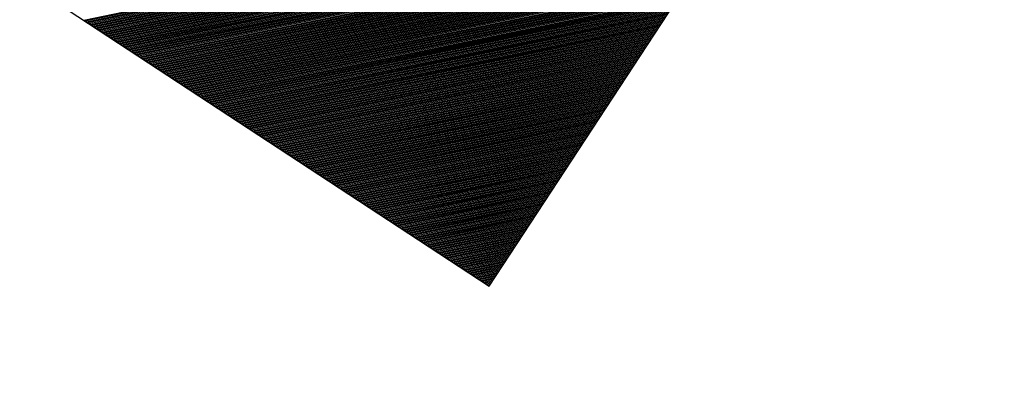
# Model space of a CAD drawing. Extents: x 448150 to 449332, y 437108 to 438384.
# Tile 76 of 172: x 448919.148 to 448921.118, y 437412.731 to 437413.445. Entities that reach past the tile are written whole.
import ezdxf

# ---------------------------------------------------------------- set-up
doc = ezdxf.new("R2010")
doc.units = 0
doc.header["$LTSCALE"] = 2
doc.header["$MEASUREMENT"] = 0
doc.linetypes.add('AUSGEZOGEN', pattern=[0])
doc.layers.get('0').update_dxf_attribs({"linetype": 'AUSGEZOGEN'})
for name, color, linetype in [('FBRTOP', 250, 'AUSGEZOGEN'), ('MULDE', 250, 'AUSGEZOGEN'), ('SCHLITZRINNE', 200, 'AUSGEZOGEN'), ('SIGNATUR', 4, 'AUSGEZOGEN')]:
    doc.layers.add(name, color=color, linetype=linetype)

# ---------------------------------------------------------------- blocks, each defined once
blk = doc.blocks.new('*X503')
at = {"color": 0}
for p, q in [((87.05384, 259.48871), (87.49544, 259.93031)), ((87.05384, 259.49012), (87.49403, 259.93031)), ((87.05384, 259.49154), (87.49261, 259.93031)), ((87.05384, 259.49295), (87.4912, 259.93031)), ((87.05384, 259.49437), (87.48979, 259.93031)), ((87.05384, 259.49578), (87.48837, 259.93031)), ((87.05384, 259.49719), (87.48696, 259.93031)), ((87.05384, 259.49861), (87.48554, 259.93031)), ((87.05384, 259.50002), (87.48413, 259.93031)), ((87.05384, 259.50144), (87.48271, 259.93031)), ((87.05384, 259.50285), (87.4813, 259.93031)), ((87.05384, 259.50426), (87.47989, 259.93031)), ((87.05384, 259.50568), (87.47847, 259.93031)), ((87.05384, 259.50709), (87.47706, 259.93031)), ((87.05384, 259.50851), (87.47564, 259.93031)), ((87.05384, 259.50992), (87.47423, 259.93031)), ((87.05384, 259.51134), (87.47282, 259.93031)), ((87.05384, 259.51275), (87.4714, 259.93031)), ((87.05384, 259.51416), (87.46999, 259.93031)), ((87.05384, 259.51558), (87.46857, 259.93031)), ((87.05384, 259.51699), (87.46716, 259.93031)), ((87.05384, 259.51841), (87.46574, 259.93031)), ((87.05384, 259.51982), (87.46433, 259.93031)), ((87.05384, 259.52124), (87.46292, 259.93031)), ((87.05384, 259.52265), (87.4615, 259.93031)), ((87.05384, 259.52406), (87.46009, 259.93031)), ((87.05384, 259.52548), (87.45867, 259.93031)), ((87.05384, 259.52689), (87.45726, 259.93031)), ((87.05384, 259.52831), (87.45584, 259.93031)), ((87.05384, 259.52972), (87.45443, 259.93031)), ((87.05384, 259.53113), (87.45302, 259.93031)), ((87.05384, 259.53255), (87.4516, 259.93031)), ((87.05384, 259.53396), (87.45019, 259.93031)), ((87.05384, 259.53538), (87.44877, 259.93031)), ((87.05384, 259.53679), (87.44736, 259.93031)), ((87.05384, 259.53821), (87.44595, 259.93031)), ((87.05384, 259.53962), (87.44453, 259.93031)), ((87.05384, 259.54103), (87.44312, 259.93031)), ((87.05384, 259.54245), (87.4417, 259.93031)), ((87.05384, 259.54386), (87.44029, 259.93031)), ((87.05384, 259.54528), (87.43887, 259.93031)), ((87.05384, 259.54669), (87.43746, 259.93031)), ((87.05384, 259.54811), (87.43605, 259.93031)), ((87.05384, 259.54952), (87.43463, 259.93031)), ((87.05384, 259.55093), (87.43322, 259.93031)), ((87.05384, 259.55235), (87.4318, 259.93031)), ((87.05384, 259.55376), (87.43039, 259.93031)), ((87.05384, 259.55518), (87.42897, 259.93031)), ((87.05384, 259.55659), (87.42756, 259.93031)), ((87.05384, 259.558), (87.42615, 259.93031)), ((87.05384, 259.55942), (87.42473, 259.93031)), ((87.05384, 259.56083), (87.42332, 259.93031)), ((87.05384, 259.56225), (87.4219, 259.93031)), ((87.05384, 259.56366), (87.42049, 259.93031)), ((87.05384, 259.56508), (87.41908, 259.93031)), ((87.05384, 259.56649), (87.41766, 259.93031)), ((87.05384, 259.5679), (87.41625, 259.93031)), ((87.05384, 259.56932), (87.41483, 259.93031)), ((87.05384, 259.57073), (87.41342, 259.93031)), ((87.05384, 259.57215), (87.412, 259.93031)), ((87.05384, 259.57356), (87.41059, 259.93031)), ((87.05384, 259.57498), (87.40918, 259.93031)), ((87.05384, 259.57639), (87.40776, 259.93031)), ((87.05384, 259.5778), (87.40635, 259.93031)), ((87.05384, 259.57922), (87.40493, 259.93031)), ((87.05384, 259.58063), (87.40352, 259.93031)), ((87.05384, 259.58205), (87.4021, 259.93031)), ((87.05384, 259.58346), (87.40069, 259.93031)), ((87.05384, 259.58487), (87.39928, 259.93031)), ((87.05384, 259.58629), (87.39786, 259.93031)), ((87.05384, 259.5877), (87.39645, 259.93031)), ((87.05384, 259.58912), (87.39503, 259.93031)), ((87.05384, 259.59053), (87.39362, 259.93031)), ((87.05384, 259.59195), (87.39221, 259.93031)), ((87.05384, 259.59336), (87.39079, 259.93031)), ((87.05384, 259.59477), (87.38938, 259.93031)), ((87.05384, 259.59619), (87.38796, 259.93031)), ((87.05384, 259.5976), (87.38655, 259.93031)), ((87.05384, 259.59902), (87.38513, 259.93031)), ((87.05384, 259.60043), (87.38372, 259.93031)), ((87.05384, 259.60185), (87.38231, 259.93031)), ((87.05384, 259.60326), (87.38089, 259.93031)), ((87.05384, 259.60467), (87.37948, 259.93031)), ((87.05384, 259.60609), (87.37806, 259.93031)), ((87.05384, 259.6075), (87.37665, 259.93031)), ((87.05384, 259.60892), (87.37523, 259.93031)), ((87.05384, 259.61033), (87.37382, 259.93031)), ((87.05384, 259.61174), (87.37241, 259.93031)), ((87.05384, 259.61316), (87.37099, 259.93031)), ((87.05384, 259.61457), (87.36958, 259.93031)), ((87.05384, 259.61599), (87.36816, 259.93031)), ((87.05384, 259.6174), (87.36675, 259.93031)), ((87.05384, 259.61882), (87.36534, 259.93031)), ((87.05384, 259.62023), (87.36392, 259.93031)), ((87.05384, 259.62164), (87.36251, 259.93031)), ((87.05384, 259.62306), (87.36109, 259.93031)), ((87.05384, 259.62447), (87.35968, 259.93031)), ((87.05384, 259.62589), (87.35826, 259.93031)), ((87.05384, 259.6273), (87.35685, 259.93031)), ((87.05384, 259.62872), (87.35544, 259.93031)), ((87.05384, 259.63013), (87.35402, 259.93031)), ((87.05384, 259.63154), (87.35261, 259.93031)), ((87.05384, 259.63296), (87.35119, 259.93031)), ((87.05384, 259.63437), (87.34978, 259.93031)), ((87.05384, 259.63579), (87.34836, 259.93031)), ((87.05384, 259.6372), (87.34695, 259.93031)), ((87.05384, 259.63861), (87.34554, 259.93031)), ((87.05384, 259.64003), (87.34412, 259.93031)), ((87.05384, 259.64144), (87.34271, 259.93031)), ((87.05384, 259.64286), (87.34129, 259.93031)), ((87.05384, 259.64427), (87.33988, 259.93031)), ((87.05384, 259.64569), (87.33847, 259.93031)), ((87.05384, 259.6471), (87.33705, 259.93031)), ((87.05384, 259.64851), (87.33564, 259.93031)), ((87.05384, 259.64993), (87.33422, 259.93031)), ((87.05384, 259.65134), (87.33281, 259.93031)), ((87.05384, 259.65276), (87.33139, 259.93031)), ((87.05384, 259.65417), (87.32998, 259.93031)), ((87.05384, 259.65559), (87.32857, 259.93031)), ((87.05384, 259.657), (87.32715, 259.93031)), ((87.05384, 259.65841), (87.32574, 259.93031)), ((87.05384, 259.65983), (87.32432, 259.93031)), ((87.05384, 259.66124), (87.32291, 259.93031)), ((87.05384, 259.66266), (87.32149, 259.93031)), ((87.05384, 259.66407), (87.32008, 259.93031)), ((87.05384, 259.66548), (87.31867, 259.93031)), ((87.05384, 259.6669), (87.31725, 259.93031)), ((87.05384, 259.66831), (87.31584, 259.93031)), ((87.05384, 259.66973), (87.31442, 259.93031)), ((87.05384, 259.67114), (87.31301, 259.93031)), ((87.05384, 259.67256), (87.3116, 259.93031)), ((87.05384, 259.67397), (87.31018, 259.93031)), ((87.05384, 259.67538), (87.30877, 259.93031)), ((87.05384, 259.6768), (87.30735, 259.93031)), ((87.05384, 259.67821), (87.30594, 259.93031)), ((87.05384, 259.67963), (87.30452, 259.93031)), ((87.05384, 259.68104), (87.30311, 259.93031)), ((87.05384, 259.68246), (87.3017, 259.93031)), ((87.05384, 259.68387), (87.30028, 259.93031)), ((87.05384, 259.68528), (87.29887, 259.93031)), ((87.05384, 259.6867), (87.29745, 259.93031)), ((87.05384, 259.68811), (87.29604, 259.93031)), ((87.05384, 259.68953), (87.29462, 259.93031)), ((87.05384, 259.69094), (87.29321, 259.93031)), ((87.05384, 259.69235), (87.2918, 259.93031)), ((87.05384, 259.69377), (87.29038, 259.93031)), ((87.05384, 259.69518), (87.28897, 259.93031)), ((87.05384, 259.6966), (87.28755, 259.93031)), ((87.05384, 259.69801), (87.28614, 259.93031)), ((87.05384, 259.69943), (87.28473, 259.93031)), ((87.05384, 259.70084), (87.28331, 259.93031)), ((87.05384, 259.70225), (87.2819, 259.93031)), ((87.05384, 259.70367), (87.28048, 259.93031)), ((87.05384, 259.70508), (87.27907, 259.93031)), ((87.05384, 259.7065), (87.27765, 259.93031)), ((87.05384, 259.70791), (87.27624, 259.93031)), ((87.05384, 259.70933), (87.27483, 259.93031)), ((87.05384, 259.71074), (87.27341, 259.93031)), ((87.05384, 259.71215), (87.272, 259.93031)), ((87.05384, 259.71357), (87.27058, 259.93031)), ((87.05384, 259.71498), (87.26917, 259.93031)), ((87.05384, 259.7164), (87.26775, 259.93031)), ((87.05384, 259.71781), (87.26634, 259.93031)), ((87.05384, 259.71922), (87.26493, 259.93031)), ((87.05384, 259.72064), (87.26351, 259.93031)), ((87.05384, 259.72205), (87.2621, 259.93031)), ((87.05384, 259.72347), (87.26068, 259.93031)), ((87.05384, 259.72488), (87.25927, 259.93031)), ((87.05384, 259.7263), (87.25786, 259.93031)), ((87.05384, 259.72771), (87.25644, 259.93031)), ((87.05384, 259.72912), (87.25503, 259.93031)), ((87.05384, 259.73054), (87.25361, 259.93031)), ((87.05384, 259.73195), (87.2522, 259.93031)), ((87.05384, 259.73337), (87.25078, 259.93031)), ((87.05384, 259.73478), (87.24937, 259.93031)), ((87.05384, 259.7362), (87.24796, 259.93031)), ((87.05384, 259.73761), (87.24654, 259.93031)), ((87.05384, 259.73902), (87.24513, 259.93031)), ((87.05384, 259.74044), (87.24371, 259.93031)), ((87.05384, 259.74185), (87.2423, 259.93031)), ((87.05384, 259.74327), (87.24088, 259.93031)), ((87.05384, 259.74468), (87.23947, 259.93031)), ((87.05384, 259.7461), (87.23806, 259.93031)), ((87.05384, 259.74751), (87.23664, 259.93031)), ((87.05384, 259.74892), (87.23523, 259.93031)), ((87.05384, 259.75034), (87.23381, 259.93031)), ((87.05384, 259.75175), (87.2324, 259.93031)), ((87.05384, 259.75317), (87.23098, 259.93031)), ((87.05384, 259.75458), (87.22957, 259.93031)), ((87.05384, 259.75599), (87.22816, 259.93031)), ((87.05384, 259.75741), (87.22674, 259.93031)), ((87.05384, 259.75882), (87.22533, 259.93031)), ((87.05384, 259.76024), (87.22391, 259.93031)), ((87.05384, 259.76165), (87.2225, 259.93031)), ((87.05384, 259.76307), (87.22109, 259.93031)), ((87.05384, 259.76448), (87.21967, 259.93031)), ((87.05384, 259.76589), (87.21826, 259.93031)), ((87.05384, 259.76731), (87.21684, 259.93031)), ((87.05384, 259.76872), (87.21543, 259.93031)), ((87.05384, 259.77014), (87.21401, 259.93031)), ((87.05384, 259.77155), (87.2126, 259.93031)), ((87.05384, 259.77297), (87.21119, 259.93031)), ((87.05384, 259.77438), (87.20977, 259.93031)), ((87.05384, 259.77579), (87.20836, 259.93031)), ((87.05384, 259.77721), (87.20694, 259.93031)), ((87.05384, 259.77862), (87.20553, 259.93031)), ((87.05384, 259.78004), (87.20411, 259.93031)), ((87.05384, 259.78145), (87.2027, 259.93031)), ((87.05384, 259.78286), (87.20129, 259.93031)), ((87.05384, 259.78428), (87.19987, 259.93031)), ((87.05384, 259.78569), (87.19846, 259.93031)), ((87.05384, 259.78711), (87.19704, 259.93031)), ((87.05384, 259.78852), (87.19563, 259.93031)), ((87.05384, 259.78994), (87.19422, 259.93031)), ((87.05384, 259.79135), (87.1928, 259.93031)), ((87.05384, 259.79276), (87.19139, 259.93031)), ((87.05384, 259.79418), (87.18997, 259.93031)), ((87.05384, 259.79559), (87.18856, 259.93031)), ((87.05384, 259.79701), (87.18714, 259.93031)), ((87.05384, 259.79842), (87.18573, 259.93031)), ((87.05384, 259.79984), (87.18432, 259.93031)), ((87.05384, 259.80125), (87.1829, 259.93031)), ((87.05384, 259.80266), (87.18149, 259.93031)), ((87.05384, 259.80408), (87.18007, 259.93031)), ((87.05384, 259.80549), (87.17866, 259.93031)), ((87.05384, 259.80691), (87.17724, 259.93031)), ((87.05384, 259.80832), (87.17583, 259.93031)), ((87.05384, 259.80973), (87.17442, 259.93031)), ((87.05384, 259.81115), (87.173, 259.93031)), ((87.05384, 259.81256), (87.17159, 259.93031)), ((87.05384, 259.81398), (87.17017, 259.93031)), ((87.05384, 259.81539), (87.16876, 259.93031)), ((87.05384, 259.81681), (87.16735, 259.93031)), ((87.05384, 259.81822), (87.16593, 259.93031)), ((87.05384, 259.81963), (87.16452, 259.93031)), ((87.05384, 259.82105), (87.1631, 259.93031)), ((87.05384, 259.82246), (87.16169, 259.93031)), ((87.05384, 259.82388), (87.16027, 259.93031)), ((87.05384, 259.82529), (87.15886, 259.93031)), ((87.05384, 259.82671), (87.15745, 259.93031)), ((87.05384, 259.82812), (87.15603, 259.93031)), ((87.05384, 259.82953), (87.15462, 259.93031)), ((87.05384, 259.83095), (87.1532, 259.93031)), ((87.05384, 259.83236), (87.15179, 259.93031)), ((87.05384, 259.83378), (87.15037, 259.93031)), ((87.05384, 259.83519), (87.14896, 259.93031)), ((87.05384, 259.8366), (87.14755, 259.93031)), ((87.05384, 259.83802), (87.14613, 259.93031)), ((87.05384, 259.83943), (87.14472, 259.93031)), ((87.05384, 259.84085), (87.1433, 259.93031)), ((87.05384, 259.84226), (87.14189, 259.93031)), ((87.05384, 259.84368), (87.14048, 259.93031)), ((87.05384, 259.84509), (87.13906, 259.93031)), ((87.05384, 259.8465), (87.13765, 259.93031)), ((87.05384, 259.84792), (87.13623, 259.93031)), ((87.05384, 259.84933), (87.13482, 259.93031)), ((87.05384, 259.85075), (87.1334, 259.93031)), ((87.05384, 259.85216), (87.13199, 259.93031)), ((87.05384, 259.85358), (87.13058, 259.93031)), ((87.05384, 259.85499), (87.12916, 259.93031)), ((87.05384, 259.8564), (87.12775, 259.93031)), ((87.05384, 259.85782), (87.12633, 259.93031)), ((87.05384, 259.85923), (87.12492, 259.93031)), ((87.05384, 259.86065), (87.1235, 259.93031)), ((87.05384, 259.86206), (87.12209, 259.93031)), ((87.05384, 259.86347), (87.12068, 259.93031)), ((87.05384, 259.86489), (87.11926, 259.93031)), ((87.05384, 259.8663), (87.11785, 259.93031)), ((87.05384, 259.86772), (87.11643, 259.93031)), ((87.05384, 259.86913), (87.11502, 259.93031)), ((87.05384, 259.87055), (87.11361, 259.93031)), ((87.05384, 259.87196), (87.11219, 259.93031)), ((87.05384, 259.87337), (87.11078, 259.93031)), ((87.05384, 259.87479), (87.10936, 259.93031)), ((87.05384, 259.8762), (87.10795, 259.93031)), ((87.05384, 259.87762), (87.10653, 259.93031)), ((87.05384, 259.87903), (87.10512, 259.93031)), ((87.05384, 259.88045), (87.10371, 259.93031)), ((87.05384, 259.88186), (87.10229, 259.93031)), ((87.05384, 259.88327), (87.10088, 259.93031)), ((87.05384, 259.88469), (87.09946, 259.93031)), ((87.05384, 259.8861), (87.09805, 259.93031)), ((87.05384, 259.88752), (87.09663, 259.93031)), ((87.05384, 259.88893), (87.09522, 259.93031)), ((87.05384, 259.89034), (87.09381, 259.93031)), ((87.05384, 259.89176), (87.09239, 259.93031)), ((87.05384, 259.89317), (87.09098, 259.93031)), ((87.05384, 259.89459), (87.08956, 259.93031)), ((87.05384, 259.896), (87.08815, 259.93031)), ((87.05384, 259.89742), (87.08674, 259.93031)), ((87.05384, 259.89883), (87.08532, 259.93031)), ((87.05384, 259.90024), (87.08391, 259.93031)), ((87.05384, 259.90166), (87.08249, 259.93031)), ((87.05384, 259.90307), (87.08108, 259.93031)), ((87.05384, 259.90449), (87.07966, 259.93031)), ((87.05384, 259.9059), (87.07825, 259.93031)), ((87.05384, 259.90732), (87.07684, 259.93031)), ((87.05384, 259.90873), (87.07542, 259.93031)), ((87.05384, 259.91014), (87.07401, 259.93031)), ((87.05384, 259.91156), (87.07259, 259.93031)), ((87.05384, 259.91297), (87.07118, 259.93031)), ((87.05384, 259.91439), (87.06976, 259.93031)), ((87.05384, 259.9158), (87.06835, 259.93031)), ((87.05384, 259.91721), (87.06694, 259.93031)), ((87.05384, 259.91863), (87.06552, 259.93031)), ((87.05384, 259.92004), (87.06411, 259.93031)), ((87.05384, 259.92146), (87.06269, 259.93031)), ((87.05384, 259.92287), (87.06128, 259.93031)), ((87.05384, 259.92429), (87.05987, 259.93031)), ((87.05384, 259.9257), (87.05845, 259.93031)), ((87.05384, 259.92711), (87.05704, 259.93031)), ((87.05384, 259.92853), (87.05562, 259.93031))]:
    blk.add_line(p, q, dxfattribs=at)
blk = doc.blocks.new('SGMAST')
at = {"color": 0}
blk.add_lwpolyline([(-1.00005, -0.99937), (1.00035, -0.99937), (1.00035, 1.00028), (-1.00005, 1.00028)], close=True, dxfattribs=at)
blk.add_blockref('*X503', (-88.0539, -258.93003), dxfattribs=at)

msp = doc.modelspace()

# ---------------------------------------------------------------- hatches: boundary and pattern name
at = {"layer": 'SCHLITZRINNE'}
h = msp.add_hatch(dxfattribs=at)
h.set_pattern_fill('_USER', color=256, scale=1.5, angle=45, style=0, pattern_type=0)
h.set_pattern_definition([(0.19809, (448696.2442, 437758.0261), (-0.005186, 1.499991), [])])
edge = h.paths.add_edge_path()
edge.add_arc((450103.9435, 439168.6427), 1992.8513, 225.2539309, 225.3265046)
edge.add_arc((450104.3794, 439169.0836), 1993.4714, 225.3265046, 225.6855134)
edge.add_arc((450114.1125, 439179.0524), 2007.4037, 225.6855135, 226.0432744)
edge.add_arc((450116.3736, 439181.3974), 2010.6613, 226.0432744, 226.4003423)
edge.add_arc((450108.3452, 439172.9666), 1999.0194, 226.4003422, 226.7584483)
edge.add_arc((450107.3589, 439171.9178), 1997.5796, 226.7584483, 227.1168979)
edge.add_arc((450114.2204, 439179.3061), 2007.6627, 227.1168979, 227.4744462)
edge.add_arc((450112.0441, 439176.9332), 2004.4428, 227.4744462, 227.8323801)
edge.add_arc((450107.8237, 439172.2735), 1998.156, 227.8323803, 228.1908768)
edge.add_arc((450107.6634, 439172.0942), 1997.9155, 228.1908768, 228.5497478)
edge.add_arc((450107.0339, 439171.3814), 1996.9645, 228.5497478, 228.9087041)
edge.add_arc((450111.572, 439176.5853), 2003.8692, 228.9087041, 229.2659637)
edge.add_arc((450119.0927, 439185.3184), 2015.3943, 229.2659637, 229.6222003)
edge.add_arc((450115.1341, 439180.6634), 2009.2837, 229.6222003, 229.9799192)
edge.add_arc((450101.8076, 439164.7928), 1988.56, 229.9799192, 230.3394973)
edge.add_arc((450135.9052, 439205.9211), 2041.9846, 230.3394973, 230.6991443)
edge.add_arc((450015.7877, 439059.1707), 1852.3431, 230.6991443, 231.0767531)
edge.add_arc((450440.0375, 439584.513), 2527.6004, 231.0767531, 231.4132105)
edge.add_arc((449605.1762, 438538.2056), 1189.0368, 231.4132106, 231.9037651)
edge.add_arc((451876.5991, 441435.4507), 4870.5299, 231.9037651, 232.0541152)
edge.add_arc((449764.3855, 438726.6709), 1435.5722, 232.0541152, 232.3310515)
edge.add_arc((663048.5735, 714993.472), 350453.466, 232.331051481, 232.331823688)
edge.add_arc((452105.7084, 441751.7732), 5260.8846, 232.3318373, 232.3381399)
edge.add_arc((1083717.7841, 1260087.558), 1038995.5076, 232.3381398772, 232.3388292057)
edge.add_arc((362297.7477, 325361.7687), 141749.6682, 52.335958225, 52.341010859, ccw=False)
edge.add_arc((130991.0734, 25697.4087), 520301.5224, 52.334581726, 52.335958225, ccw=False)
edge.add_arc((597397.7431, 629905.0214), 242982.1869, 232.333796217, 232.336743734)
edge.add_arc((1091510.304, 1270060.0091), 1051651.2361, 232.3367437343, 232.3374247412)
edge.add_arc((63904.4075, -61307.1384), 630166.9348, 52.3365159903, 52.3376524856, ccw=False)
edge.add_line((448950.678, 437541.2708), (448965.9327, 437529.4961))
edge.add_arc((450103.9435, 439168.6427), 1993.3513, 225.2539309, 225.3265046)
edge.add_arc((450104.3794, 439169.0836), 1993.9714, 225.3265046, 225.6339517)
h = msp.add_hatch(dxfattribs=at)
h.set_pattern_fill('_USER', color=256, scale=1.5, angle=45, style=0, pattern_type=0)
h.set_pattern_definition([(1.0848, (448717.7677, 437736.8698), (-0.0283982, 1.4997312), [])])
edge = h.paths.add_edge_path()
edge.add_arc((450104.3794, 439169.0836), 1993.9713, 225.6771355, 225.6855134)
edge.add_arc((450114.1125, 439179.0524), 2007.9037, 225.6855135, 226.0432744)
edge.add_arc((450116.3736, 439181.3974), 2011.1613, 226.0432744, 226.3487635)
edge.add_arc((450103.9435, 439168.6427), 1992.8513, 225.2539309, 225.3265046)
edge.add_arc((450104.3794, 439169.0836), 1993.4714, 225.3265046, 225.6855134)
edge.add_arc((450114.1125, 439179.0524), 2007.4037, 225.6855135, 226.0432744)
edge.add_arc((450116.3736, 439181.3974), 2010.6613, 226.0432744, 226.4003423)
edge.add_arc((450108.3452, 439172.9666), 1999.0194, 226.4003422, 226.7584483)
edge.add_arc((450107.3589, 439171.9178), 1997.5796, 226.7584483, 227.1168979)
edge.add_arc((450114.2204, 439179.3061), 2007.6627, 227.1168979, 227.4744462)
edge.add_arc((450112.0441, 439176.9332), 2004.4428, 227.4744462, 227.8323801)
edge.add_arc((450107.8237, 439172.2735), 1998.156, 227.8323803, 228.1908768)
edge.add_arc((450107.6634, 439172.0942), 1997.9155, 228.1908768, 228.5497478)
edge.add_arc((450107.0339, 439171.3814), 1996.9645, 228.5497478, 228.9087041)
edge.add_arc((450111.572, 439176.5853), 2003.8692, 228.9087041, 229.2659637)
edge.add_arc((450119.0927, 439185.3184), 2015.3943, 229.2659637, 229.6222003)
edge.add_arc((450115.1341, 439180.6634), 2009.2837, 229.6222003, 229.9799192)
edge.add_arc((450101.8076, 439164.7928), 1988.56, 229.9799192, 230.3394973)
edge.add_arc((450135.9052, 439205.9211), 2041.9846, 230.3394973, 230.6991443)
edge.add_arc((450015.7877, 439059.1707), 1852.3431, 230.6991443, 231.0767531)
edge.add_arc((450440.0375, 439584.513), 2527.6004, 231.0767531, 231.4132105)
edge.add_arc((449605.1762, 438538.2056), 1189.0368, 231.4132106, 231.9037651)
edge.add_arc((451876.5991, 441435.4507), 4870.5299, 231.9037651, 232.0541152)
edge.add_arc((449764.3855, 438726.6709), 1435.5722, 232.0541152, 232.3310515)
edge.add_arc((663048.5735, 714993.472), 350453.466, 232.331051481, 232.331823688)
edge.add_arc((452105.7084, 441751.7732), 5260.8846, 232.3318373, 232.3381399)
edge.add_arc((1083717.7841, 1260087.558), 1038995.5076, 232.3381398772, 232.3388292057)
edge.add_arc((362297.7477, 325361.7687), 141749.6682, 52.335958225, 52.341010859, ccw=False)
edge.add_arc((130991.0734, 25697.4087), 520301.5224, 52.334581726, 52.335958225, ccw=False)
edge.add_arc((597397.7431, 629905.0214), 242982.1869, 232.333796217, 232.336743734)
edge.add_arc((1091510.304, 1270060.0091), 1051651.2361, 232.3367437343, 232.3374247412)
edge.add_arc((63904.4075, -61307.1384), 630166.9348, 52.3365159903, 52.3376524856, ccw=False)
edge.add_line((448950.678, 437541.2708), (448965.9327, 437529.4961))
h = msp.add_hatch(dxfattribs=at)
h.set_pattern_fill('_USER', color=256, scale=1.5, angle=45, style=0, pattern_type=0)
h.set_pattern_definition([(1.92282, (448737.9663, 437717.5835), (-0.05033, 1.4991554), [])])
edge = h.paths.add_edge_path()
edge.add_arc((450116.3736, 439181.3974), 2011.1613, 226.3915782, 226.4003423)
edge.add_arc((450108.3452, 439172.9666), 1999.5194, 226.4003422, 226.7584483)
edge.add_arc((450107.3589, 439171.9178), 1998.0796, 226.7584483, 227.1168979)
edge.add_arc((450114.2204, 439179.3061), 2008.1627, 227.1168979, 227.4744462)
edge.add_arc((450112.0441, 439176.9332), 2004.9428, 227.4744462, 227.8323801)
edge.add_arc((450107.8237, 439172.2735), 1998.656, 227.8323803, 228.0686534)
edge.add_arc((450103.9435, 439168.6427), 1992.8513, 225.2539309, 225.3265046)
edge.add_arc((450104.3794, 439169.0836), 1993.4714, 225.3265046, 225.6855134)
edge.add_arc((450114.1125, 439179.0524), 2007.4037, 225.6855135, 226.0432744)
edge.add_arc((450116.3736, 439181.3974), 2010.6613, 226.0432744, 226.4003423)
edge.add_arc((450108.3452, 439172.9666), 1999.0194, 226.4003422, 226.7584483)
edge.add_arc((450107.3589, 439171.9178), 1997.5796, 226.7584483, 227.1168979)
edge.add_arc((450114.2204, 439179.3061), 2007.6627, 227.1168979, 227.4744462)
edge.add_arc((450112.0441, 439176.9332), 2004.4428, 227.4744462, 227.8323801)
edge.add_arc((450107.8237, 439172.2735), 1998.156, 227.8323803, 228.1908768)
edge.add_arc((450107.6634, 439172.0942), 1997.9155, 228.1908768, 228.5497478)
edge.add_arc((450107.0339, 439171.3814), 1996.9645, 228.5497478, 228.9087041)
edge.add_arc((450111.572, 439176.5853), 2003.8692, 228.9087041, 229.2659637)
edge.add_arc((450119.0927, 439185.3184), 2015.3943, 229.2659637, 229.6222003)
edge.add_arc((450115.1341, 439180.6634), 2009.2837, 229.6222003, 229.9799192)
edge.add_arc((450101.8076, 439164.7928), 1988.56, 229.9799192, 230.3394973)
edge.add_arc((450135.9052, 439205.9211), 2041.9846, 230.3394973, 230.6991443)
edge.add_arc((450015.7877, 439059.1707), 1852.3431, 230.6991443, 231.0767531)
edge.add_arc((450440.0375, 439584.513), 2527.6004, 231.0767531, 231.4132105)
edge.add_arc((449605.1762, 438538.2056), 1189.0368, 231.4132106, 231.9037651)
edge.add_arc((451876.5991, 441435.4507), 4870.5299, 231.9037651, 232.0541152)
edge.add_arc((449764.3855, 438726.6709), 1435.5722, 232.0541152, 232.3310515)
edge.add_arc((663048.5735, 714993.472), 350453.466, 232.331051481, 232.331823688)
edge.add_arc((452105.7084, 441751.7732), 5260.8846, 232.3318373, 232.3381399)
edge.add_arc((1083717.7841, 1260087.558), 1038995.5076, 232.3381398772, 232.3388292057)
edge.add_arc((362297.7477, 325361.7687), 141749.6682, 52.335958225, 52.341010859, ccw=False)
edge.add_arc((130991.0734, 25697.4087), 520301.5224, 52.334581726, 52.335958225, ccw=False)
edge.add_arc((597397.7431, 629905.0214), 242982.1869, 232.333796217, 232.336743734)
edge.add_arc((1091510.304, 1270060.0091), 1051651.2361, 232.3367437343, 232.3374247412)
edge.add_arc((63904.4075, -61307.1384), 630166.9348, 52.3365159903, 52.3376524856, ccw=False)
edge.add_line((448950.678, 437541.2708), (448965.9327, 437529.4961))
h = msp.add_hatch(dxfattribs=at)
h.set_pattern_fill('_USER', color=256, scale=1.5, angle=45, style=0, pattern_type=0)
h.set_pattern_definition([(5.43336, (448830.8072, 437635.437), (-0.142032, 1.4932605), [])])
edge = h.paths.add_edge_path()
edge.add_arc((450115.1341, 439180.6634), 2009.7837, 229.7033178, 229.9799192)
edge.add_arc((450101.8076, 439164.7928), 1989.06, 229.9799192, 230.3394973)
edge.add_arc((450135.9052, 439205.9211), 2042.4846, 230.3394973, 230.6991443)
edge.add_arc((450015.7877, 439059.1707), 1852.8431, 230.6991443, 231.0767531)
edge.add_arc((450440.0375, 439584.513), 2528.1004, 231.0767531, 231.2110682)
edge.add_arc((450103.9435, 439168.6427), 1992.8513, 225.2539309, 225.3265046)
edge.add_arc((450104.3794, 439169.0836), 1993.4714, 225.3265046, 225.6855134)
edge.add_arc((450114.1125, 439179.0524), 2007.4037, 225.6855135, 226.0432744)
edge.add_arc((450116.3736, 439181.3974), 2010.6613, 226.0432744, 226.4003423)
edge.add_arc((450108.3452, 439172.9666), 1999.0194, 226.4003422, 226.7584483)
edge.add_arc((450107.3589, 439171.9178), 1997.5796, 226.7584483, 227.1168979)
edge.add_arc((450114.2204, 439179.3061), 2007.6627, 227.1168979, 227.4744462)
edge.add_arc((450112.0441, 439176.9332), 2004.4428, 227.4744462, 227.8323801)
edge.add_arc((450107.8237, 439172.2735), 1998.156, 227.8323803, 228.1908768)
edge.add_arc((450107.6634, 439172.0942), 1997.9155, 228.1908768, 228.5497478)
edge.add_arc((450107.0339, 439171.3814), 1996.9645, 228.5497478, 228.9087041)
edge.add_arc((450111.572, 439176.5853), 2003.8692, 228.9087041, 229.2659637)
edge.add_arc((450119.0927, 439185.3184), 2015.3943, 229.2659637, 229.6222003)
edge.add_arc((450115.1341, 439180.6634), 2009.2837, 229.6222003, 229.9799192)
edge.add_arc((450101.8076, 439164.7928), 1988.56, 229.9799192, 230.3394973)
edge.add_arc((450135.9052, 439205.9211), 2041.9846, 230.3394973, 230.6991443)
edge.add_arc((450015.7877, 439059.1707), 1852.3431, 230.6991443, 231.0767531)
edge.add_arc((450440.0375, 439584.513), 2527.6004, 231.0767531, 231.4132105)
edge.add_arc((449605.1762, 438538.2056), 1189.0368, 231.4132106, 231.9037651)
edge.add_arc((451876.5991, 441435.4507), 4870.5299, 231.9037651, 232.0541152)
edge.add_arc((449764.3855, 438726.6709), 1435.5722, 232.0541152, 232.3310515)
edge.add_arc((663048.5735, 714993.472), 350453.466, 232.331051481, 232.331823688)
edge.add_arc((452105.7084, 441751.7732), 5260.8846, 232.3318373, 232.3381399)
edge.add_arc((1083717.7841, 1260087.558), 1038995.5076, 232.3381398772, 232.3388292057)
edge.add_arc((362297.7477, 325361.7687), 141749.6682, 52.335958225, 52.341010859, ccw=False)
edge.add_arc((130991.0734, 25697.4087), 520301.5224, 52.334581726, 52.335958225, ccw=False)
edge.add_arc((597397.7431, 629905.0214), 242982.1869, 232.333796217, 232.336743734)
edge.add_arc((1091510.304, 1270060.0091), 1051651.2361, 232.3367437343, 232.3374247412)
edge.add_arc((63904.4075, -61307.1384), 630166.9348, 52.3365159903, 52.3376524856, ccw=False)
edge.add_line((448950.678, 437541.2708), (448965.9327, 437529.4961))

# ---------------------------------------------------------------- linework, layer by layer
at = {"layer": 'FBRTOP'}
for points in [[(448902.9175, 437602.1366, 0.000003), (448912.8122, 437594.4997, -0.000022), (448922.7069, 437586.8628, -0.000006), (448932.6023, 437579.2245, 0.000013), (448942.4977, 437571.5862, 0.000003), (448952.3925, 437563.9489, -0.000005), (448962.2873, 437556.3115, -0.000002), (448991.9728, 437533.398, 0.000001), (449021.6584, 437510.4844, 0), (449059.5237, 437481.2573, 0), (449100.8194, 437449.3824, 0.000002), (449140.4003, 437418.8315, -0.000003), (449179.9813, 437388.2805, -0.000002), (449197.089, 437375.0755, 0.000004)], [(448854.0746, 437596.8482, 0.002141), (448862.1146, 437590.4891, 0.000656), (448872.2482, 437582.5659, 0.001208), (448877.7617, 437578.2881, 0.000003), (448881.5263, 437575.3817, 0.000028), (448881.9877, 437575.0255, 0.000003), (448891.884, 437567.3874, -0.000022), (448901.7803, 437559.7493, -0.000006), (448911.6749, 437552.1116, 0.000013), (448921.5696, 437544.4739, 0.000003), (448931.4648, 437536.8362, -0.000005), (448941.36, 437529.1986, 0), (448949.808, 437522.6778, 0.000001)]]:
    msp.add_lwpolyline(points, format="xyb", dxfattribs=at)
at = {"layer": 'FBRTOP', "const_width": 0.5}
for points in [[(448889.562, 437593.4972, 0.000003), (448893.294, 437590.6161, 0.000028), (448893.7512, 437590.2631, 0.000003), (448903.6466, 437582.6257, -0.000022), (448913.542, 437574.9883, -0.000006), (448923.437, 437567.3502, 0.000013), (448933.3321, 437559.7122, 0.000003), (448943.2271, 437552.0747, -0.000005), (448953.122, 437544.4372, -0.000002), (448982.8075, 437521.5237, 0.000001), (449012.4931, 437498.6102, 0), (449050.358, 437469.3834, 0), (449091.654, 437437.5082, 0.000002), (449131.235, 437406.9572, -0.000003), (449170.816, 437376.4062, -0.000001), (449185.2771, 437365.2441, 0.000004)], [(448901.0968, 437599.7776, 0.000003), (448910.9915, 437592.1407, -0.000022), (448920.8861, 437584.5039, -0.000006), (448930.7814, 437576.8656, 0.000013), (448940.6769, 437569.2272, 0.000003), (448950.5717, 437561.5899, -0.000005), (448960.4665, 437553.9526, -0.000002), (448990.152, 437531.039)], [(449098.9986, 437447.0235, 0.000002), (449138.5796, 437416.4725, -0.000003), (449178.1605, 437385.9215, -0.000002), (449194.7424, 437373.1224, 0.000004)]]:
    msp.add_lwpolyline(points, format="xyb", dxfattribs=at)
at = {"layer": 'MULDE'}
for points in [[(449107.415, 437376.8413, 0.000009), (449131.7466, 437358.9415, 0.00096)], [(449106.2298, 437375.2303, 0.000009), (449130.5614, 437357.3305, 0.000999)]]:
    msp.add_lwpolyline(points, format="xyb", dxfattribs=at)
at = {"layer": 'SCHLITZRINNE'}
msp.add_lwpolyline([(448881.6278, 437594.5904, 0.001208), (448887.11, 437590.3368, 0.000003), (448890.8487, 437587.4505, 0.000028), (448891.3068, 437587.0969, 0.000003), (448901.2024, 437579.4593, -0.000022), (448911.098, 437571.8217, -0.000006), (448920.993, 437564.1838, 0.000013), (448930.8879, 437556.5458, 0.000003), (448940.7829, 437548.9083, -0.000005), (448950.678, 437541.2708, -0.000001), (448965.9327, 437529.4961, 0.000001)], format="xyb", dxfattribs=at)

# ---------------------------------------------------------------- block references
at = {"layer": 'SIGNATUR', "xscale": 2.195813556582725, "yscale": 2.195813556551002, "zscale": 2.195813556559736, "rotation": 146.7404476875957}
msp.add_blockref('SGMAST', (448919.4553, 437415.9523), dxfattribs=at)

doc.saveas('drawing.dxf')
